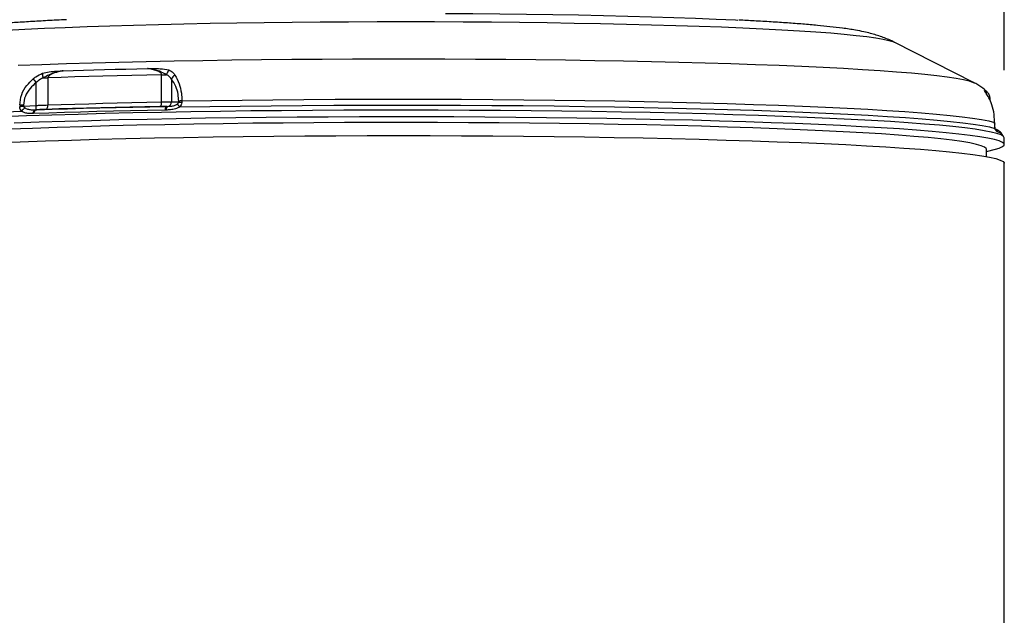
# Model space of a CAD drawing. Extents: x 0 to 8410, y 0 to 5940.
# Tile 53 of 161: x 1416 to 1628, y 3912 to 4039. Entities that reach past the tile are written whole.
import ezdxf

# ---------------------------------------------------------------- set-up
doc = ezdxf.new("R2010")
doc.units = 0
doc.header["$LTSCALE"] = 10
doc.layers.get('0').update_dxf_attribs({"linetype": 'CONTINUOUS'})
doc.styles.add('SLDTEXTSTYLE0', font='TXT', dxfattribs={"width": 0.605})
doc.dimstyles.new('SLDDIMSTYLE1', dxfattribs={"dimtxt": 50, "dimasz": 50, "dimexe": 0, "dimexo": 0.0625, "dimgap": 12.5, "dimtad": 1, "dimdec": 1, "dimrnd": 1e-09, "dimzin": 12, "dimtxsty": 'SLDTEXTSTYLE0', "dimsah": 1, "dimcen": 0.09, "dimazin": 3, "dimtfac": 1, "dimtofl": 0, "dimtmove": 0, "dimatfit": 3, "dimtolj": 1, "dimtzin": 12})

# ---------------------------------------------------------------- blocks, each defined once
blk = doc.blocks.new('_D_21')
at = {"color": 7, "linetype": 'CONTINUOUS'}
for p, q in [((617.65, 4028.63), (617.65, 4923.91)), ((1627.65, 4028.63), (1627.65, 4923.91)), ((1627.65, 4908.91), (617.65, 4908.91))]:
    blk.add_line(p, q, dxfattribs=at)
for points in [[(617.65, 4908.91), (667.65, 4901.41), (667.65, 4916.41)], [(1627.65, 4908.91), (1577.65, 4916.41), (1577.65, 4901.41)]]:
    blk.add_solid(points, dxfattribs=at)
at = {"color": 7, "linetype": 'CONTINUOUS', "insert": (1046.26, 4973.37), "char_height": 50, "attachment_point": 1, "style": 'SLDTEXTSTYLE0'}
blk.add_mtext('1010', dxfattribs=at)

msp = doc.modelspace()

# ---------------------------------------------------------------- linework, layer by layer
at = {"color": 7, "linetype": 'CONTINUOUS'}
for p, q in [((1621.188869, 4025.902082), (1604.0109, 4034.610321)), ((1621.151378, 4025.920679), (1621.188869, 4025.902082)), ((1623.832186, 4024.065306), (1623.867234, 4024.034788)), ((1625.595947, 4017.174055), (1625.595947, 4017.400791)), ((1625.599166, 4017.169048), (1625.597974, 4017.176201)), ((1625.715395, 4016.064455), (1625.668307, 4016.320993)), ((1627.263089, 4014.700939), (1627.247354, 4014.732649)), ((1627.648016, 4012.65793), (1627.648016, 4014.099886)), ((1623.798033, 4011.133482), (1625.746628, 4011.647512)), ((1623.798033, 4010.062982), (1623.798033, 4011.627485)), ((1627.648016, 3892.463734), (1627.648016, 4008.630564))]:
    msp.add_line(p, q, dxfattribs=at)
at = {"color": 8, "linetype": 'CONTINUOUS'}
for p, q in [((1422.333499, 4026.962091), (1422.333499, 4021.146108)), ((1446.747144, 4021.788885), (1446.747144, 4027.604868)), ((1419.804146, 4021.050026), (1419.804146, 4025.938322)), ((1448.83894, 4026.70293), (1448.83894, 4021.814634)), ((1417.082986, 4021.104147), (1417.082986, 4020.909597)), ((1417.082986, 4020.909597), (1419.804146, 4021.050026)), ((1447.934528, 4020.843555), (1448.09406, 4020.845463)), ((1448.83894, 4021.814634), (1450.405707, 4021.787216)), ((1450.405707, 4021.787216), (1450.405707, 4021.981766)), ((1451.095214, 4022.006323), (1451.095214, 4021.775295)), ((1419.225534, 4019.292166), (1419.034382, 4019.287159)), ((1419.773897, 4020.099689), (1419.968804, 4020.10708)), ((1447.681209, 4020.041515), (1447.458824, 4020.035793)), ((1625.577708, 4017.180492), (1625.577708, 4017.411281)), ((1625.577708, 4017.180492), (1625.584265, 4017.174055)), ((1626.259705, 4015.327026), (1626.228472, 4015.339662))]:
    msp.add_line(p, q, dxfattribs=at)
at = {"color": 7, "linetype": 'CONTINUOUS', "flags": 128}
for points in [[(1507.656118, 4040.805628), (1513.526788, 4040.770103), (1519.340356, 4040.718843), (1525.075962, 4040.651609), (1530.712923, 4040.568878), (1536.231002, 4040.470888), (1541.61038, 4040.357878), (1546.831688, 4040.230324), (1551.876148, 4040.088941), (1556.725641, 4039.933969), (1561.362734, 4039.765884), (1565.770736, 4039.58564), (1569.933792, 4039.393474), (1570.472797, 4039.366772)], [(1419.968804, 4020.10708), (1423.229595, 4020.216276), (1426.564296, 4020.320942), (1429.969599, 4020.420601), (1433.442106, 4020.515491), (1436.97842, 4020.605375), (1440.574964, 4020.690014), (1444.228222, 4020.769407), (1447.934528, 4020.843555)], [(1446.381291, 4020.831873), (1443.143209, 4020.764877), (1439.947268, 4020.693828), (1436.79591, 4020.618488), (1433.691611, 4020.539333), (1430.636724, 4020.456364), (1427.633663, 4020.369579), (1424.684694, 4020.278742), (1421.79217, 4020.184328)], [(1627.648016, 4014.099886), (1627.472778, 4014.407684), (1626.947602, 4014.714767), (1626.073798, 4015.019943), (1624.85381, 4015.322735), (1623.290857, 4015.622188), (1621.38926, 4015.917589), (1619.154026, 4016.208221), (1616.591265, 4016.493131), (1613.707831, 4016.771366), (1610.511532, 4017.042448), (1607.010981, 4017.3059), (1603.215595, 4017.560293), (1599.135628, 4017.805626), (1594.782045, 4018.040945), (1590.166619, 4018.265535), (1585.301807, 4018.47892), (1580.200663, 4018.680622), (1574.876984, 4018.869926), (1569.345077, 4019.046356), (1563.619932, 4019.209434), (1557.716926, 4019.358684), (1551.651975, 4019.493868), (1545.441439, 4019.614269), (1539.102068, 4019.720127), (1532.650938, 4019.810726), (1526.105454, 4019.885828), (1519.483259, 4019.945433), (1512.802174, 4019.989063), (1506.08026, 4020.017196), (1499.335607, 4020.029117), (1492.586394, 4020.025064), (1485.850861, 4020.005037), (1479.147097, 4019.969274), (1472.493222, 4019.917538), (1465.907147, 4019.850065), (1459.406634, 4019.767334), (1453.009238, 4019.669105), (1446.732184, 4019.555857), (1440.592369, 4019.428064), (1434.606364, 4019.285728), (1428.790321, 4019.129564), (1423.159917, 4018.95981), (1417.730292, 4018.776705), (1412.516137, 4018.581201)], [(1625.746628, 4011.647512), (1626.554152, 4011.890222), (1627.253851, 4012.19659), (1627.604207, 4012.503912), (1627.604207, 4012.811949), (1627.253851, 4013.11927), (1626.554152, 4013.425638), (1625.506898, 4013.729622), (1624.114951, 4014.030983), (1622.382095, 4014.328529), (1620.312979, 4014.621546), (1617.913177, 4014.909317), (1615.189155, 4015.190889), (1612.148275, 4015.465786), (1608.798733, 4015.733053), (1605.149528, 4015.992214), (1601.210525, 4016.242077), (1596.992334, 4016.482403), (1592.50631, 4016.712477), (1587.764581, 4016.931583), (1582.779905, 4017.139246), (1577.56575, 4017.334749), (1572.136124, 4017.517616), (1566.505721, 4017.68737), (1560.689678, 4017.843773), (1554.703673, 4017.98587), (1548.563858, 4018.113901), (1542.286804, 4018.226911), (1535.889407, 4018.32514), (1529.388895, 4018.40811), (1522.80282, 4018.475582), (1516.148945, 4018.52708), (1509.445181, 4018.563082), (1502.709647, 4018.583109), (1495.960435, 4018.586923), (1489.215782, 4018.575003), (1482.493868, 4018.547108), (1475.812783, 4018.503239), (1469.190588, 4018.443634), (1462.645104, 4018.368532), (1456.193974, 4018.277933), (1449.854603, 4018.172314), (1443.644067, 4018.051674), (1437.579116, 4017.91649), (1431.67611, 4017.76724), (1425.950965, 4017.604162), (1420.419058, 4017.427732), (1415.095379, 4017.238428)], [(1623.798033, 4011.627485), (1623.754045, 4011.779358), (1623.402556, 4012.082626), (1622.700592, 4012.384703), (1621.65009, 4012.684633), (1620.253941, 4012.981703), (1618.516078, 4013.274957), (1616.44133, 4013.563682), (1614.035478, 4013.846924), (1611.305257, 4014.123966), (1608.258238, 4014.394094), (1604.902913, 4014.656593), (1601.248672, 4014.910509), (1597.305646, 4015.155365), (1593.084892, 4015.390207), (1588.598122, 4015.614797), (1583.857855, 4015.828182), (1578.87732, 4016.029884), (1573.670378, 4016.219189), (1568.251541, 4016.395857), (1562.635919, 4016.559173), (1556.839188, 4016.708662), (1550.877472, 4016.844084), (1544.76737, 4016.964962), (1538.525959, 4017.07082), (1532.170614, 4017.161657), (1525.719037, 4017.237236), (1519.189229, 4017.296841), (1512.599369, 4017.340948), (1505.967846, 4017.368843), (1499.313136, 4017.381002), (1492.653807, 4017.376949), (1486.008366, 4017.356922), (1479.39538, 4017.320921), (1472.833266, 4017.268946), (1466.340324, 4017.201473), (1459.934612, 4017.118265), (1453.634044, 4017.019798), (1447.456142, 4016.906311), (1441.418131, 4016.778042), (1435.536852, 4016.635706), (1429.828664, 4016.479065), (1424.309512, 4016.309072), (1418.994775, 4016.125967), (1413.899263, 4015.930464)], [(1625.595947, 4017.400791), (1625.595888, 4017.401268), (1625.590881, 4017.406275), (1625.577708, 4017.411281)], [(1625.597139, 4017.072012), (1625.59708, 4017.071058), (1625.592252, 4017.063429), (1625.579199, 4017.055561)], [(1411.247899, 4013.061096), (1416.405996, 4013.259699), (1421.78311, 4013.445665), (1427.364727, 4013.618757), (1433.135798, 4013.778498), (1439.080795, 4013.924171), (1445.183715, 4014.055778), (1451.428016, 4014.172603), (1457.796951, 4014.274647), (1464.273324, 4014.361431), (1470.83964, 4014.432718), (1477.478256, 4014.48827), (1484.171232, 4014.528086), (1490.900537, 4014.552166), (1497.648021, 4014.560034)], [(1497.648021, 4014.560034), (1504.395505, 4014.552166), (1511.12481, 4014.528086), (1517.817786, 4014.48827), (1524.456402, 4014.432718), (1531.022718, 4014.361431), (1537.49909, 4014.274647), (1543.868025, 4014.172603), (1550.112327, 4014.055778), (1556.215247, 4013.924171), (1562.160244, 4013.778498), (1567.931315, 4013.618757), (1573.512932, 4013.445665), (1578.890046, 4013.259699), (1584.048142, 4013.061096), (1588.973304, 4012.850572), (1593.652269, 4012.628605), (1598.07243, 4012.395908), (1602.221867, 4012.153198), (1606.089374, 4011.900713), (1609.66458, 4011.639644), (1612.937769, 4011.37047), (1615.900179, 4011.093666), (1618.543794, 4010.810425), (1620.861491, 4010.521223), (1622.847041, 4010.227014), (1624.49505, 4009.928514), (1625.801166, 4009.626438), (1626.761755, 4009.321739), (1627.374252, 4009.015133), (1627.637049, 4008.707573), (1627.648016, 4008.630564)]]:
    msp.add_lwpolyline(points, dxfattribs=at)
at = {"color": 8, "linetype": 'CONTINUOUS', "flags": 128}
for points in [[(1413.473298, 4037.171652), (1417.399427, 4037.387897), (1421.592137, 4037.593414), (1426.037511, 4037.787487), (1430.720737, 4037.969639), (1435.626318, 4038.139393), (1440.737923, 4038.295795), (1446.038564, 4038.43837), (1451.510658, 4038.566877), (1457.135996, 4038.680841), (1462.89595, 4038.779785), (1468.771299, 4038.86347), (1474.742612, 4038.931658), (1480.790009, 4038.983871), (1486.893376, 4039.020111), (1493.032505, 4039.040377), (1499.186953, 4039.04443), (1505.336275, 4039.03227), (1511.460086, 4039.004137), (1517.538001, 4038.959791), (1523.549845, 4038.899471), (1529.475649, 4038.823654), (1535.295715, 4038.73234), (1540.990701, 4038.625767), (1546.541741, 4038.504412), (1551.930358, 4038.368751), (1557.138642, 4038.219263), (1562.149306, 4038.056185), (1566.945692, 4037.880232), (1571.511885, 4037.691881), (1575.832715, 4037.492086), (1579.893848, 4037.281086), (1583.681723, 4037.059833), (1587.183823, 4036.828806), (1590.388497, 4036.589195), (1593.285104, 4036.341478), (1595.864018, 4036.086609), (1598.116627, 4035.825302), (1600.035539, 4035.558512), (1601.614287, 4035.287191), (1602.847716, 4035.012056), (1603.731652, 4034.734299), (1604.0109, 4034.610321)], [(1415.966322, 4029.652883), (1421.05033, 4029.845287), (1426.351448, 4030.024816), (1431.854656, 4030.191471), (1437.544366, 4030.344297), (1443.404456, 4030.483295), (1449.418297, 4030.60775), (1455.56887, 4030.717422), (1461.838713, 4030.812075), (1468.210032, 4030.891229), (1474.664827, 4030.954887), (1481.184771, 4031.002809), (1487.751355, 4031.034757), (1494.346013, 4031.05097), (1500.950029, 4031.05097), (1507.544687, 4031.034757), (1514.111271, 4031.002809), (1520.631214, 4030.954887), (1527.08601, 4030.891229), (1533.457329, 4030.812075), (1539.727172, 4030.717422), (1545.877745, 4030.60775), (1551.891585, 4030.483295), (1557.751676, 4030.344297), (1563.441386, 4030.191471), (1568.944594, 4030.024816), (1574.245711, 4029.845287), (1579.329719, 4029.652883), (1584.182163, 4029.448559), (1588.789334, 4029.23279), (1593.138149, 4029.006054), (1597.216298, 4028.769304), (1601.01219, 4028.522779), (1604.515096, 4028.267433), (1607.71509, 4028.003742), (1610.603084, 4027.732899), (1613.170882, 4027.455379), (1615.411212, 4027.172138), (1617.317727, 4026.883652), (1618.885031, 4026.591112), (1620.108684, 4026.294996), (1620.9852, 4025.996496), (1621.151378, 4025.920679)], [(1425.613155, 4028.484632), (1427.780917, 4028.551866), (1429.978689, 4028.616955), (1432.205548, 4028.679897), (1434.460511, 4028.740694), (1436.742654, 4028.799345), (1439.050963, 4028.85585), (1441.384425, 4028.909971), (1443.742087, 4028.962185)], [(1446.747144, 4027.604868), (1443.532189, 4027.538349), (1440.359046, 4027.467539), (1437.23019, 4027.392914), (1434.148034, 4027.314474), (1431.114962, 4027.231981), (1428.133299, 4027.145674), (1425.2054, 4027.05579), (1422.333499, 4026.962091)], [(1623.588821, 4024.226), (1623.778721, 4024.10679), (1623.832186, 4024.065306)], [(1421.79217, 4020.184328), (1421.900203, 4020.210792), (1422.002753, 4020.270635), (1422.096332, 4020.361711), (1422.177693, 4020.480921), (1422.244062, 4020.623972), (1422.293177, 4020.786573), (1422.323337, 4020.962526), (1422.333499, 4021.146108)], [(1422.333499, 4021.146108), (1425.2054, 4021.239807), (1428.133299, 4021.329691), (1431.114962, 4021.415998), (1434.148034, 4021.498491), (1437.23019, 4021.577169), (1440.359046, 4021.651794), (1443.532189, 4021.722366), (1446.747144, 4021.788885)], [(1446.381291, 4020.831873), (1446.454307, 4020.857384), (1446.523627, 4020.916273), (1446.586867, 4021.006634), (1446.641853, 4021.125128), (1446.686705, 4021.267702), (1446.719905, 4021.429827), (1446.74029, 4021.605541), (1446.747144, 4021.788885)], [(1450.662067, 4020.721247), (1457.076689, 4020.826389), (1463.603725, 4020.915796), (1470.225086, 4020.989706), (1476.922413, 4021.047642), (1483.677169, 4021.089126), (1490.470608, 4021.114637), (1497.283926, 4021.123697), (1504.098287, 4021.116306), (1510.894736, 4021.092703), (1517.654529, 4021.052648), (1524.358859, 4020.99662), (1530.98922, 4020.924618), (1537.527194, 4020.836641), (1543.954691, 4020.733167), (1550.253888, 4020.614435), (1556.407353, 4020.480682), (1562.398007, 4020.332386), (1568.209311, 4020.169784), (1573.825111, 4019.993593), (1579.229852, 4019.804289), (1584.408601, 4019.60211), (1589.346995, 4019.387771), (1594.031324, 4019.161989), (1598.448625, 4018.925001), (1602.586647, 4018.677999), (1606.433978, 4018.421461), (1609.979918, 4018.155863), (1613.214632, 4017.882158), (1616.12918, 4017.601063), (1618.715485, 4017.31353), (1620.966395, 4017.020037), (1622.875651, 4016.721536), (1624.437948, 4016.418983), (1625.648996, 4016.113092)], [(1451.095214, 4022.006323), (1457.492074, 4022.110035), (1463.999321, 4022.19825), (1470.599046, 4022.270729), (1477.273097, 4022.327473), (1484.003147, 4022.368242), (1490.770718, 4022.392799), (1497.557154, 4022.401144), (1504.343858, 4022.393276), (1511.112174, 4022.369196), (1517.843475, 4022.328903), (1524.519255, 4022.272636), (1531.121215, 4022.200395), (1537.631144, 4022.112419), (1544.031223, 4022.009184), (1550.303807, 4021.89069), (1556.431701, 4021.757414), (1562.398007, 4021.609833), (1568.186393, 4021.447946), (1573.780914, 4021.27247), (1579.166194, 4021.083881), (1584.32745, 4020.882894), (1589.250466, 4020.66951), (1593.921741, 4020.444919), (1598.328432, 4020.209362), (1602.458438, 4019.963552), (1606.300374, 4019.708206), (1609.843721, 4019.444038), (1613.078704, 4019.171764), (1615.99647, 4018.892338), (1618.588974, 4018.605997), (1620.849093, 4018.314173), (1622.770628, 4018.017103), (1624.348303, 4017.71598), (1625.577708, 4017.411281)], [(1368.148049, 4015.213301), (1368.148019, 4015.216877), (1368.327399, 4015.527536), (1368.865063, 4015.83748), (1369.75952, 4016.145756), (1371.008267, 4016.451408), (1372.607862, 4016.753723), (1374.553879, 4017.051746), (1376.84091, 4017.344524), (1379.46265, 4017.63158), (1382.411798, 4017.911722), (1385.680219, 4018.184711), (1389.258822, 4018.449356), (1393.137714, 4018.704941), (1397.306164, 4018.950989), (1401.752581, 4019.186546), (1406.464686, 4019.411136), (1411.429396, 4019.624283), (1416.63297, 4019.825031)], [(1447.458824, 4020.035793), (1443.717053, 4019.96093), (1440.028866, 4019.880583), (1436.3979, 4019.795229), (1432.827761, 4019.70463), (1429.321995, 4019.608785), (1425.884118, 4019.508173), (1422.517499, 4019.402553), (1419.225534, 4019.292166)], [(1625.579199, 4017.055561), (1625.578483, 4017.101814), (1625.578126, 4017.128755), (1625.577828, 4017.161419), (1625.577828, 4017.161419), (1625.577768, 4017.173817), (1625.577768, 4017.176916), (1625.577708, 4017.178585), (1625.577708, 4017.1793), (1625.577708, 4017.179539), (1625.577708, 4017.179777), (1625.577708, 4017.180492)]]:
    msp.add_lwpolyline(points, dxfattribs=at)
at = {"color": 8, "linetype": 'CONTINUOUS'}
for centre, radius, start, end in [((1438.743611, 4040.959805), 24.173297, 215.95742293, 218.41903674), ((1423.864586, 4027.675647), 2.702069, 174.48535805, 195.91580847), ((1420.012398, 4096.532696), 69.609314, 271.0319838, 271.91086456), ((1445.442529, 4095.035975), 67.443727, 271.10838538, 272.00351696), ((1450.041445, 4027.177025), 2.287039, 139.92558518, 168.48744868), ((1450.688371, 4025.836934), 2.042143, 122.09568744, 154.90864686), ((1622.480134, 4023.059762), 1.395727, 29.98306203, 44.38152344), ((1417.154602, 3995.285863), 25.818383, 90.15892961, 91.96094694), ((1417.492188, 4020.86808), 1.221086, 180.45717376, 186.29831067), ((1418.052948, 4010.84948), 10.042654, 95.52594131, 100.17725018), ((1419.005288, 4017.817138), 3.107977, 120.61509884, 139.75593664), ((1404.806828, 4020.324125), 12.290111, 2.43117528, 2.73047095), ((1416.498493, 4020.679596), 3.326343, 349.95989552, 6.39386841), ((1448.360713, 4020.048612), 0.90198, 118.1965973, 180.81431409), ((1448.612991, 4020.070996), 0.932248, 123.82402957, 181.8122038), ((1447.893302, 4021.770593), 0.946662, 282.2436568, 2.66651524), ((1452.984324, 4023.256046), 3.437744, 213.6114342, 227.5056337), ((1449.1599, 4021.822416), 1.246305, 355.41747904, 358.38153806), ((1423.682715, 3764.54572), 258.561414, 83.91607021, 84.06851623), ((1451.317285, 4006.078939), 15.928932, 90.79880717, 93.28070315), ((1449.812844, 4021.803651), 1.282683, 353.15790244, 358.7332692), ((1420.077074, 4019.080961), 1.062884, 106.57317127, 168.81379587), ((1420.20736, 4019.143078), 0.993081, 103.89942637, 171.36574503), ((1625.046013, 4016.220597), 0.612491, 349.89106518, 7.90004282), ((1624.887649, 4014.7241), 1.475373, 24.65951345, 51.36559472), ((1624.914074, 4014.703569), 1.483044, 24.85922465, 52.54606496), ((1625.926002, 4013.654775), 1.705222, 39.205353, 78.71470569)]:
    msp.add_arc(centre, radius, start, end, dxfattribs=at)
at = {"color": 7, "linetype": 'CONTINUOUS'}
for points, knots in [([(1426.346233, 4039.440204), (1425.619525, 4039.406162), (1423.544478, 4039.308956), (1420.362986, 4039.1365), (1416.786664, 4038.921958), (1413.440563, 4038.694307), (1410.30713, 4038.451806), (1407.37716, 4038.190812), (1404.617157, 4037.903193), (1401.942403, 4037.569779), (1399.654339, 4037.214036), (1397.730714, 4036.834457), (1396.239129, 4036.47448), (1394.904028, 4036.09041), (1393.600105, 4035.636353), (1392.449442, 4035.181837), (1391.685129, 4034.797843), (1391.405841, 4034.657528)], [0, 0, 0, 0, 0.044536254, 0.1271691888, 0.2102890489, 0.294087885, 0.378871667, 0.465157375, 0.553906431, 0.64716036, 0.7504186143, 0.8181810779, 0.8695292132, 0.9115680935, 0.9480706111, 0.9810244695, 1, 1, 1, 1]), ([(1603.967717, 4034.626295), (1603.914554, 4034.655039), (1603.409657, 4034.928024), (1602.516437, 4035.306244), (1601.284977, 4035.79106), (1600.069549, 4036.186472), (1598.789581, 4036.543647), (1597.32774, 4036.884602), (1595.379292, 4037.259648), (1593.047057, 4037.612088), (1590.327105, 4037.942537), (1587.502863, 4038.230741), (1584.458451, 4038.495784), (1581.146164, 4038.745545), (1577.652957, 4038.975684), (1574.190848, 4039.17943), (1571.77887, 4039.301564), (1570.688864, 4039.356758)], [0, 0, 0, 0, 0.0036356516, 0.034528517, 0.0673726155, 0.1039256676, 0.1466155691, 0.1993255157, 0.2698093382, 0.3805924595, 0.4766032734, 0.5664212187, 0.6614122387, 0.7522751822, 0.8408599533, 0.9280824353, 1, 1, 1, 1]), ([(1623.773178, 4024.098684), (1623.615605, 4024.247761), (1623.143566, 4024.694349), (1622.372634, 4025.227205), (1621.611121, 4025.693856), (1621.197994, 4025.890767), (1621.038695, 4025.966694)], [0, 0, 0, 0, 0.1538497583, 0.4608858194, 0.7921220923, 1, 1, 1, 1]), ([(1624.246975, 4022.84651), (1624.241184, 4022.857851), (1624.10806, 4023.118573), (1623.904312, 4023.413787), (1623.71582, 4023.714221), (1623.695428, 4023.747664), (1623.689135, 4023.757984)], [0, 0, 0, 0, 0.02132889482, 0.4903260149, 0.84271379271, 1, 1, 1, 1]), ([(1624.628028, 4022.298624), (1624.611019, 4022.545162), (1624.574515, 4023.074305), (1624.208318, 4023.680904), (1623.917547, 4024.010786), (1623.764358, 4024.120187), (1623.737713, 4024.139215)], [0, 0, 0, 0, 0.2773001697, 0.5951666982, 0.9295856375, 1, 1, 1, 1]), ([(1625.577708, 4017.411281), (1625.534575, 4018.182591), (1625.449605, 4019.702022), (1624.888807, 4021.58476), (1624.395662, 4022.527653), (1624.164303, 4022.970011)], [0, 0, 0, 0, 0.3537148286, 0.6967955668, 1, 1, 1, 1]), ([(1625.577708, 4017.180492), (1625.578227, 4017.180333), (1625.584717, 4017.178342), (1625.595151, 4017.174754), (1625.592196, 4017.169951), (1625.590762, 4017.167618)], [0, 0, 0, 0, 0.0427469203, 0.5351018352, 1, 1, 1, 1]), ([(1625.597318, 4017.061045), (1625.597129, 4017.070975), (1625.596429, 4017.107767), (1625.596151, 4017.144704), (1625.595947, 4017.171671)], [0, 0, 0, 0, 0.26991552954, 1, 1, 1, 1]), ([(1625.653585, 4016.304781), (1625.650066, 4016.329534), (1625.632378, 4016.453971), (1625.608461, 4016.72366), (1625.59723, 4017.011236), (1625.596143, 4017.150603), (1625.596007, 4017.168094)], [0, 0, 0, 0, 0.1143951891, 0.5750894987, 0.9466713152, 1, 1, 1, 1]), ([(1625.809094, 4015.862276), (1625.810563, 4015.861595), (1625.816714, 4015.858742), (1625.743093, 4015.906569), (1625.717024, 4016.05517), (1625.715395, 4016.064455)], [0, 0, 0, 0, 0.2273075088, 0.9517217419, 1, 1, 1, 1]), ([(1627.188762, 4014.795591), (1627.131456, 4014.904763), (1626.966785, 4015.218466), (1626.590213, 4015.513965), (1626.202569, 4015.774877), (1625.896343, 4015.896203), (1625.76594, 4015.947868)], [0, 0, 0, 0, 0.1414728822, 0.4065215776, 0.7472741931, 1, 1, 1, 1]), ([(1627.440234, 4014.446546), (1627.38701, 4014.482276), (1627.320028, 4014.527243), (1627.268985, 4014.720392), (1627.2585, 4014.760067)], [0, 0, 0, 0, 0.7945897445, 1, 1, 1, 1])]:
    msp.add_open_spline(points, degree=3, knots=knots, dxfattribs=at)
at = {"color": 8, "linetype": 'CONTINUOUS'}
for points, knots in [([(1443.742087, 4028.962185), (1443.750779, 4028.962099), (1443.796074, 4028.961653), (1444.152343, 4028.962098), (1444.5176, 4028.958086), (1445.370894, 4028.949927), (1446.595736, 4028.970663), (1447.684881, 4028.764297), (1448.291381, 4028.64938)], [0, 0, 0, 0, 0.00559015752, 0.02912935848, 0.22918213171, 0.24014803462, 0.57686897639, 1, 1, 1, 1]), ([(1447.800418, 4027.633478), (1447.291247, 4027.906027), (1446.441363, 4028.360954), (1445.390957, 4028.662861), (1444.67209, 4028.814307), (1444.235053, 4028.889461), (1443.91203, 4028.938784), (1443.797536, 4028.954183), (1443.760276, 4028.959722), (1443.749553, 4028.961174), (1443.742087, 4028.962185)], [0, 0, 0, 0, 0.39569483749, 0.66047445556, 0.76112226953, 0.91301330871, 0.97329900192, 0.99233992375, 0.99466665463, 1, 1, 1, 1]), ([(1446.747144, 4027.604868), (1446.742983, 4027.648641), (1446.733412, 4027.749306), (1446.639634, 4027.922466), (1446.324944, 4028.2321), (1445.340072, 4028.669707), (1444.40633, 4028.840609), (1443.742087, 4028.962185)], [0, 0, 0, 0, 0.0322868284, 0.0742487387, 0.1498701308, 0.3952367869, 1, 1, 1, 1]), ([(1416.27114, 4021.089126), (1416.35982, 4021.864055), (1416.534505, 4023.390543), (1417.687263, 4025.319933), (1418.700883, 4026.303955), (1419.17645, 4026.765634)], [0, 0, 0, 0, 0.3537252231, 0.6967831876, 1, 1, 1, 1]), ([(1419.17645, 4026.765634), (1419.364529, 4026.920065), (1419.973583, 4027.420154), (1420.683992, 4027.724768), (1421.175023, 4027.935316)], [0, 0, 0, 0, 0.3088057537, 1, 1, 1, 1]), ([(1421.266099, 4026.934673), (1420.902677, 4026.754133), (1420.374673, 4026.491832), (1419.939723, 4026.069855), (1419.804146, 4025.938322)], [0, 0, 0, 0, 0.6882929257, 1, 1, 1, 1]), ([(1421.175023, 4027.935316), (1421.6664, 4028.06072), (1422.671558, 4028.317246), (1423.994934, 4028.375804), (1424.981295, 4028.447986), (1425.493307, 4028.477606), (1425.605019, 4028.484155), (1425.613155, 4028.484632)], [0, 0, 0, 0, 0.3166772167, 0.6477939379, 0.9232730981, 0.9944117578, 1, 1, 1, 1]), ([(1425.613155, 4028.484632), (1425.605099, 4028.483203), (1425.56837, 4028.47669), (1425.447727, 4028.454954), (1425.221099, 4028.41213), (1424.70446, 4028.307117), (1423.325074, 4027.998679), (1422.14722, 4027.390005), (1421.266099, 4026.934673)], [0, 0, 0, 0, 0.0053425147, 0.0243560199, 0.07999666, 0.1558593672, 0.3685211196, 1, 1, 1, 1]), ([(1425.613155, 4028.484632), (1425.121028, 4028.378895), (1424.216774, 4028.18461), (1423.166149, 4027.813366), (1422.585496, 4027.442685), (1422.399052, 4027.204301), (1422.341437, 4027.073674), (1422.335668, 4026.992572), (1422.333499, 4026.962091)], [0, 0, 0, 0, 0.4071031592, 0.7480279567, 0.89635154, 0.9403814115, 0.9775935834, 1, 1, 1, 1]), ([(1448.83894, 4026.70293), (1448.641643, 4026.977894), (1448.36323, 4027.365907), (1447.9274, 4027.573109), (1447.800418, 4027.633478)], [0, 0, 0, 0, 0.7086446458, 1, 1, 1, 1]), ([(1448.291381, 4028.64938), (1448.453796, 4028.579706), (1449.007313, 4028.342256), (1449.356548, 4027.887957), (1449.60331, 4027.566959)], [0, 0, 0, 0, 0.29342241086, 1, 1, 1, 1]), ([(1449.60331, 4027.566959), (1449.92373, 4026.968043), (1450.513447, 4025.865769), (1451.013581, 4023.877044), (1451.070464, 4022.573496), (1451.095214, 4022.006323)], [0, 0, 0, 0, 0.4019647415, 0.7397949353, 1, 1, 1, 1]), ([(1419.804146, 4025.938322), (1419.360076, 4025.546761), (1418.42567, 4024.722845), (1417.335668, 4023.083805), (1417.167435, 4021.765773), (1417.082986, 4021.104147)], [0, 0, 0, 0, 0.3108336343, 0.6540520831, 1, 1, 1, 1]), ([(1450.405707, 4021.981766), (1450.379525, 4022.464984), (1450.318768, 4023.58632), (1449.783263, 4025.285344), (1449.17414, 4026.19974), (1448.83894, 4026.70293)], [0, 0, 0, 0, 0.2540308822, 0.5894941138, 1, 1, 1, 1]), ([(1623.477658, 4024.03598), (1623.430199, 4024.126276), (1623.333117, 4024.310988), (1623.479379, 4024.254044), (1623.543889, 4024.241537), (1623.580627, 4024.229533), (1623.588265, 4024.226239), (1623.588821, 4024.226)], [0, 0, 0, 0, 0.3166729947, 0.6477934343, 0.9232736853, 0.9944179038, 1, 1, 1, 1]), ([(1624.164303, 4022.970011), (1624.075259, 4023.116617), (1623.786909, 4023.591366), (1623.604049, 4023.854266), (1623.477658, 4024.03598)], [0, 0, 0, 0, 0.3088084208, 1, 1, 1, 1]), ([(1623.588821, 4024.226), (1623.589418, 4024.225125), (1623.592143, 4024.221131), (1623.600847, 4024.208201), (1623.617348, 4024.182623), (1623.653871, 4024.111975), (1623.702244, 4024.035606), (1623.737204, 4023.807292), (1623.753151, 4023.703148)], [0, 0, 0, 0, 0.0097604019, 0.04454228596, 0.14627309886, 0.28501638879, 0.67386603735, 1, 1, 1, 1]), ([(1623.588821, 4024.226), (1623.633675, 4024.16867), (1623.697312, 4024.087335), (1623.750919, 4023.857891), (1623.76674, 4023.790171)], [0, 0, 0, 0, 0.7048516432, 1, 1, 1, 1]), ([(1416.27114, 4020.858337), (1416.376648, 4020.862878), (1416.620805, 4020.873387), (1416.915588, 4020.896482), (1417.082986, 4020.909597)], [0, 0, 0, 0, 0.4321321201, 1, 1, 1, 1]), ([(1416.27114, 4020.858337), (1416.273731, 4020.858417), (1416.306186, 4020.859411), (1416.407335, 4020.862555), (1416.532526, 4020.863515), (1416.633114, 4020.86289), (1416.666942, 4020.862306), (1416.691216, 4020.861904), (1416.73043, 4020.861337), (1416.779873, 4020.859993), (1416.86011, 4020.857946), (1416.961883, 4020.853567), (1417.044547, 4020.848164), (1417.085876, 4020.845463)], [0, 0, 0, 0, 0.01119732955, 0.14030237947, 0.42156590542, 0.49169779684, 0.50921093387, 0.54425186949, 0.57928585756, 0.64938531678, 0.71946808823, 0.85974257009, 1, 1, 1, 1]), ([(1416.63297, 4019.825031), (1416.543146, 4019.960692), (1416.367619, 4020.225786), (1416.307719, 4020.56735), (1416.278472, 4020.734121)], [0, 0, 0, 0, 0.5117438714, 1, 1, 1, 1]), ([(1417.085876, 4020.845463), (1417.097278, 4020.807467), (1417.118761, 4020.735879), (1417.229207, 4020.604535), (1417.340307, 4020.539786), (1417.422494, 4020.491888)], [0, 0, 0, 0, 0.2274079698, 0.4284683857, 1, 1, 1, 1]), ([(1417.422494, 4020.491888), (1417.662845, 4020.3876), (1418.155265, 4020.17394), (1418.949934, 4020.09087), (1419.500996, 4020.096768), (1419.773897, 4020.099689)], [0, 0, 0, 0, 0.3249218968, 0.6656823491, 1, 1, 1, 1]), ([(1419.804146, 4021.050026), (1420.154955, 4021.064311), (1421.062619, 4021.101271), (1421.850271, 4021.12906), (1422.333499, 4021.146108)], [0, 0, 0, 0, 0.3864957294, 1, 1, 1, 1]), ([(1447.934528, 4020.843555), (1447.677252, 4020.844803), (1447.22974, 4020.846973), (1446.634377, 4020.836377), (1446.381291, 4020.831873)], [0, 0, 0, 0, 0.5749042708, 1, 1, 1, 1]), ([(1446.747144, 4021.788885), (1447.063911, 4021.794842), (1447.883306, 4021.810251), (1448.475611, 4021.812968), (1448.83894, 4021.814634)], [0, 0, 0, 0, 0.3865862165, 1, 1, 1, 1]), ([(1450.662067, 4020.721247), (1450.346598, 4020.571341), (1449.70527, 4020.266593), (1448.673634, 4020.098194), (1448.003997, 4020.05995), (1447.681209, 4020.041515)], [0, 0, 0, 0, 0.33397683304, 0.67895408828, 1, 1, 1, 1]), ([(1448.09406, 4020.845463), (1448.317137, 4020.855639), (1448.767596, 4020.876189), (1449.479033, 4020.99872), (1449.910656, 4021.236832), (1450.121334, 4021.353056)], [0, 0, 0, 0, 0.33431174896, 0.67507461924, 1, 1, 1, 1]), ([(1450.121334, 4021.353056), (1450.189163, 4021.404843), (1450.284934, 4021.477962), (1450.376531, 4021.617098), (1450.394241, 4021.689996), (1450.40222, 4021.722843)], [0, 0, 0, 0, 0.5715001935, 0.8069256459, 1, 1, 1, 1]), ([(1450.40222, 4021.722843), (1450.427115, 4021.727333), (1450.476898, 4021.736311), (1450.547462, 4021.744561), (1450.607092, 4021.751147), (1450.645888, 4021.754403), (1450.67772, 4021.756937), (1450.697981, 4021.758517), (1450.726676, 4021.76079), (1450.81472, 4021.765699), (1450.93827, 4021.772423), (1451.053234, 4021.774211), (1451.092103, 4021.775215), (1451.095214, 4021.775295)], [0, 0, 0, 0, 0.1402881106, 0.2805380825, 0.3506401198, 0.4206927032, 0.4557626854, 0.4907861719, 0.5083174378, 0.5783739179, 0.8597011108, 0.9887718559, 1, 1, 1, 1]), ([(1450.405707, 4021.787216), (1450.514834, 4021.781324), (1450.706998, 4021.770948), (1450.978076, 4021.773984), (1451.095214, 4021.775295)], [0, 0, 0, 0, 0.5678838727, 1, 1, 1, 1]), ([(1451.086392, 4021.650841), (1451.051283, 4021.482375), (1450.979374, 4021.137336), (1450.76948, 4020.862099), (1450.662067, 4020.721247)], [0, 0, 0, 0, 0.4882530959, 1, 1, 1, 1]), ([(1419.034382, 4019.287159), (1418.76157, 4019.289772), (1418.195602, 4019.295194), (1417.39287, 4019.415977), (1416.883514, 4019.690164), (1416.63297, 4019.825031)], [0, 0, 0, 0, 0.32104785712, 0.66603579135, 1, 1, 1, 1]), ([(1421.79217, 4020.184328), (1421.406238, 4020.170145), (1420.834647, 4020.149139), (1420.181088, 4020.117392), (1419.968804, 4020.10708)], [0, 0, 0, 0, 0.6751883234, 1, 1, 1, 1]), ([(1625.648996, 4016.113092), (1625.631405, 4016.257254), (1625.597039, 4016.538899), (1625.58505, 4016.886085), (1625.579199, 4017.055561)], [0, 0, 0, 0, 0.511856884, 1, 1, 1, 1]), ([(1626.228472, 4015.339662), (1626.178474, 4015.367885), (1626.074753, 4015.426432), (1625.846022, 4015.62816), (1625.713958, 4015.953202), (1625.648996, 4016.113092)], [0, 0, 0, 0, 0.3210480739, 0.66602034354, 1, 1, 1, 1])]:
    msp.add_open_spline(points, degree=3, knots=knots, dxfattribs=at)

# ---------------------------------------------------------------- dimensions: what is measured, and where the dimension line sits
at = {"color": 7, "linetype": 'CONTINUOUS'}
dim = msp.add_linear_dim(base=(617.648021, 4908.914086), p1=(1627.648021, 4008.6305), p2=(617.648021, 4008.6305), dimstyle='SLDDIMSTYLE1', dxfattribs=at)
dim.commit()
dim.dimension.update_dxf_attribs({"geometry": '_D_21', "text_midpoint": (1122.648021, 4908.914086), "dimtype": 160})

doc.saveas('drawing.dxf')
